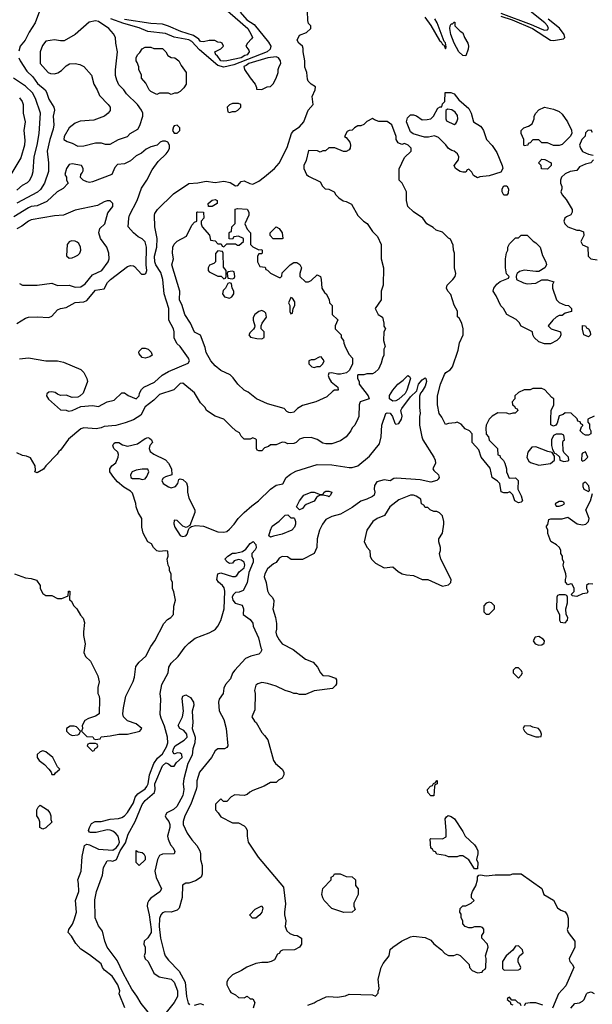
# Model space of a CAD drawing. Header units: inches. Extents: x 1793389 to 1900389, y 320802 to 470796.
# Tile 220 of 256: x 1845591 to 1849517, y 370917 to 377671. Entities that reach past the tile are written whole.
import ezdxf

# ---------------------------------------------------------------- set-up
doc = ezdxf.new("R2010")
doc.units = ezdxf.units.IN
doc.header["$MEASUREMENT"] = 0
doc.layers.add('B8347', color=7, linetype='Continuous')

msp = doc.modelspace()

# ---------------------------------------------------------------- linework, layer by layer
at = {"layer": 'B8347', "color": 2}
for points, elevation in [([(1846980.5, 377760.5), (1847153.7, 377610), (1847178, 377570), (1847186, 377550), (1847181, 377539), (1847152, 377510), (1847142, 377490), (1847162, 377462), (1847164.7, 377450), (1847150.7, 377430), (1847134.3, 377425.7), (1847110, 377409.8), (1847010, 377389.7), (1846990, 377386.6), (1846969.6, 377390), (1846944.5, 377424.5), (1846935.3, 377430), (1846928, 377450), (1846970, 377472), (1846988, 377490), (1846978, 377510), (1846970, 377515.3), (1846950, 377518), (1846928.4, 377528.4), (1846890, 377529), (1846850, 377519), (1846830, 377521.2), (1846818.3, 377538.3), (1846783.1, 377563.1), (1846695.3, 377590), (1846610, 377627.6), (1846570, 377641.2), (1846490, 377644.5), (1846310, 377671.8)], 230), ([(1845726, 377730), (1845697.3, 377650), (1845654.6, 377585.4), (1845628.5, 377531.5), (1845594.8, 377490), (1845584, 377456)], 234), ([(1845590, 375344.9), (1845650, 375350.5), (1845770, 375330.8), (1845850, 375331.3), (1845890, 375322), (1846010, 375272), (1846030.7, 375250.7), (1846051, 375210), (1846056, 375190), (1846024.7, 375110), (1846004.7, 375090), (1845990, 375081.2), (1845950, 375079), (1845910, 375095.3), (1845870, 375094), (1845850, 375102), (1845834.5, 375114.5), (1845810, 375119.3), (1845790, 375117.2), (1845776, 375104), (1845774.8, 375090), (1845787.3, 375067.3), (1845870, 374994), (1845908, 374992), (1845926, 374986), (1845950, 374991), (1846010, 375018.8), (1846090, 375024.9), (1846130, 375017.3), (1846190, 375050.7), (1846239.3, 375060.7), (1846290, 375111.3), (1846310, 375110.8), (1846334.2, 375094.2), (1846390, 375070.8), (1846409.2, 375090), (1846412.7, 375110), (1846425.8, 375134.2), (1846442, 375150), (1846515.9, 375184.1), (1846567.8, 375232.2), (1846610, 375258), (1846744.7, 375315.3), (1846754, 375330), (1846749, 375350), (1846690, 375429), (1846668.7, 375450), (1846648.9, 375488.9), (1846648.7, 375530), (1846644, 375550), (1846614, 375610), (1846613.3, 375690), (1846580.9, 375790), (1846572.8, 375890), (1846557.4, 375937.4), (1846523.1, 375990), (1846516, 376010), (1846513.7, 376050), (1846529.7, 376110), (1846534, 376170), (1846516, 376250), (1846514, 376330), (1846518, 376342), (1846535.3, 376370), (1846644.5, 376475.5), (1846750, 376546.8), (1846811.1, 376551.1), (1846870, 376564), (1846930, 376554.8), (1846990, 376562.8), (1847034.4, 376554.4), (1847070, 376532), (1847087.3, 376532.7), (1847110, 376562), (1847130, 376564.7), (1847167.5, 376547.5), (1847190, 376544), (1847230, 376562.8), (1847270, 376594), (1847337.2, 376650), (1847370, 376687.3), (1847424.7, 376795.3), (1847455.3, 376890), (1847469.3, 376910.7), (1847510, 376936), (1847539, 376970), (1847569.1, 377050.9), (1847602, 377090), (1847596.4, 377143.6), (1847615.3, 377190), (1847618, 377210), (1847589.3, 377229.3), (1847569.4, 377249.4), (1847563.2, 377263.2), (1847559, 377310), (1847545.6, 377345.6), (1847545.2, 377390), (1847533.2, 377450), (1847533.6, 377473.6), (1847528.7, 377490), (1847504, 377510), (1847493.2, 377530), (1847510, 377564.7), (1847556.4, 377583.6), (1847586, 377610), (1847586, 377630), (1847570, 377646), (1847565.2, 377665.2), (1847564, 377730)], 234), ([(1847102.9, 377722.9), (1847148.4, 377670), (1847199, 377639), (1847297.2, 377517.2), (1847311.5, 377490), (1847308.9, 377470), (1847286.7, 377450), (1847058.7, 377361.3), (1846990, 377344.4), (1846950, 377356.5), (1846824, 377464), (1846770, 377522.4), (1846750, 377533.5), (1846650, 377550.9), (1846590, 377576.4), (1846470, 377589.5), (1846410, 377615.8), (1846305, 377645), (1846216.3, 377676.3)], 234), ([(1848890, 377716.2), (1849098.1, 377638.1), (1849170, 377606.2), (1849190, 377600.3), (1849210, 377602), (1849216.2, 377610), (1849209.7, 377630), (1849190.9, 377650), (1849078.3, 377738.3)], 238), ([(1848890, 377694.4), (1848967.6, 377670), (1849106, 377610), (1849230, 377531.6), (1849250, 377527.6), (1849320.2, 377539.8), (1849329.2, 377550), (1849324.5, 377570), (1849292.3, 377612.3), (1849214.4, 377674.4)], 234), ([(1848367.6, 377687.6), (1848410.4, 377630.4), (1848470, 377527.3), (1848479.9, 377519.9), (1848490, 377501), (1848498, 377498), (1848510, 377472), (1848514.5, 377485.5), (1848510, 377513.2), (1848500.7, 377520.7), (1848452.8, 377650), (1848436.6, 377676.6)], 234), ([(1845584, 377410), (1845593.4, 377390), (1845638.8, 377318.8), (1845679.9, 377279.9), (1845713.4, 377233.4), (1845764, 377190), (1845774.6, 377174.6), (1845790, 377126), (1845825.5, 377070), (1845828.2, 377050), (1845820.4, 377010), (1845824.2, 376950), (1845820.3, 376919.7), (1845796.5, 376850), (1845778.5, 376770), (1845788.4, 376690), (1845788.2, 376630), (1845760.7, 376550), (1845733.8, 376506.2), (1845711.9, 376488.1), (1845570, 376413.3)], 234), ([(1845570, 376500.9), (1845610, 376535.1), (1845644.7, 376555.3), (1845659.1, 376570), (1845676.5, 376603.5), (1845683.8, 376630), (1845690.6, 376730), (1845710.4, 376809.6), (1845723, 376890), (1845733, 377030), (1845698.4, 377130), (1845679.3, 377170), (1845630, 377214.4), (1845547.3, 377270)], 230), ([(1845590, 377136), (1845606.8, 377110), (1845613.4, 377090), (1845614, 377030), (1845627.3, 376970), (1845619.1, 376910), (1845625.2, 376845.2), (1845623.8, 376810), (1845597.3, 376722.7), (1845522, 376598)], 226), ([(1849530, 374952), (1849486, 374930), (1849486, 374910), (1849496.4, 374896.4), (1849498, 374870), (1849506, 374850), (1849506, 374830), (1849490, 374822), (1849470, 374822), (1849454, 374830), (1849434, 374850), (1849442, 374878), (1849452.7, 374887.3), (1849452.7, 374892.7), (1849438, 374898), (1849432.7, 374912.7), (1849418, 374918), (1849412.7, 374932.7), (1849371.6, 374971.6), (1849330, 374974), (1849316.4, 374963.6), (1849290, 374954), (1849276.4, 374903.6), (1849266, 374890), (1849250, 374882), (1849232.7, 374892.7), (1849232, 374930), (1849234, 374990), (1849252, 375030), (1849254, 375070), (1849239.6, 375079.6), (1849191.1, 375131.1), (1849170, 375142), (1849110, 375142), (1849090, 375132), (1849048.4, 375131.6), (1849010, 375114), (1848986, 375090), (1848986, 375070), (1848968, 375050), (1848968.4, 375028.4), (1848982, 375022), (1848990, 375006), (1849002, 375002), (1849006, 374990), (1848987.3, 374972.7), (1848972.7, 374972.7), (1848950, 374964.7), (1848930, 374972), (1848870, 374974), (1848830, 374952), (1848808.9, 374931.1), (1848788, 374890), (1848786, 374870), (1848788.4, 374828.4), (1848806, 374810), (1848810, 374786), (1848866, 374730), (1848870, 374686), (1848882, 374682), (1848886, 374670), (1848908.4, 374648.4), (1848918, 374630), (1848928, 374590), (1848928, 374570), (1848947.3, 374527.3), (1848990, 374528), (1849008, 374510), (1849006, 374450), (1849030, 374406), (1849038, 374370), (1849030, 374362), (1849010, 374358), (1848984.7, 374370), (1848972.7, 374412.7), (1848952, 374432), (1848935.3, 374424.7), (1848910, 374424.7), (1848891.6, 374431.6), (1848882, 374490), (1848866.4, 374506.4), (1848831.1, 374531.1), (1848815.3, 374595.3), (1848754.8, 374670), (1848739.8, 374719.8), (1848692, 374770), (1848694, 374830), (1848674, 374850), (1848645.4, 374865.4), (1848616.9, 374896.9), (1848591.1, 374911.1), (1848575.3, 374904.7), (1848530, 374902), (1848510, 374894), (1848485.4, 374945.4), (1848466.8, 374970), (1848454.8, 375030), (1848454.8, 375090), (1848476, 375170), (1848503.5, 375236.5), (1848512, 375250), (1848542, 375270), (1848558, 375290), (1848596.9, 375403.1), (1848606, 375454), (1848631.3, 375510), (1848631.3, 375550), (1848622, 375590), (1848603.6, 375623.6), (1848592.7, 375632.7), (1848591.6, 375671.6), (1848570, 375714), (1848546.4, 375786.4), (1848526, 375810), (1848518, 375830), (1848521, 375850), (1848561, 375890), (1848576, 375910), (1848581, 375930), (1848571.3, 375970), (1848572, 376070), (1848564.7, 376090), (1848563.6, 376123.6), (1848544.7, 376164.7), (1848531.6, 376171.6), (1848490, 376214), (1848446.4, 376226.4), (1848425.4, 376245.4), (1848382, 376270), (1848354, 376310), (1848290, 376352), (1848252, 376390), (1848242, 376430), (1848242, 376490), (1848212, 376550), (1848192, 376570), (1848191.6, 376628.4), (1848192.7, 376647.3), (1848230, 376726), (1848274, 376770), (1848274, 376790), (1848254, 376810), (1848230, 376822), (1848210, 376814), (1848185.4, 376825.4), (1848172, 376850), (1848171.3, 376870), (1848142, 376950), (1848110, 376972), (1848052.7, 376972.7), (1848023.6, 376983.6), (1848010, 376994), (1847970, 376972), (1847950, 376952), (1847930, 376942), (1847910, 376942), (1847886, 376930), (1847870, 376914), (1847850, 376912), (1847836.4, 376903.6), (1847818, 376870), (1847830, 376862), (1847853.2, 376830), (1847859.3, 376810), (1847857.2, 376790), (1847850, 376778), (1847830, 376766), (1847810, 376766), (1847752, 376792), (1847710, 376792), (1847687.3, 376772.7), (1847668.4, 376771.6), (1847650, 376762), (1847631.3, 376771.3), (1847570, 376774), (1847554.6, 376705.4), (1847538, 376670), (1847538, 376650), (1847558, 376610), (1847570, 376598), (1847650, 376558), (1847666, 376530), (1847686, 376510), (1847710, 376508), (1847746, 376490), (1847758, 376470), (1847778, 376450), (1847809.3, 376429.3), (1847830, 376424), (1847864.7, 376404.7), (1847910, 376328.7), (1847948, 376290), (1847973.2, 376273.2), (1848010, 376218), (1848043.1, 376183.1), (1848068.9, 376128.9), (1848069, 376030), (1848084, 375970), (1848082, 375850), (1848068.4, 375808.4), (1848068, 375750), (1848028, 375690), (1848048.9, 375648.9), (1848078, 375630), (1848088, 375590), (1848088.4, 375568.4), (1848098, 375550), (1848088, 375530), (1848086, 375470), (1848095.3, 375430), (1848088, 375410), (1848088, 375370), (1848078, 375350), (1848070, 375314), (1848050, 375274), (1848026, 375250), (1848010, 375242), (1847970, 375242), (1847950, 375234), (1847910, 375234), (1847906, 375230), (1847906, 375210), (1847918, 375190), (1847918, 375170), (1847979, 375090), (1847986, 375070), (1847926, 375050), (1847918, 375030), (1847915.3, 374950), (1847910, 374934), (1847888, 374890), (1847869.1, 374870.9), (1847862, 374850), (1847828.7, 374810), (1847790, 374782.8), (1847730, 374762.8), (1847710, 374760.7), (1847690, 374760.7), (1847670, 374767.3), (1847630, 374790.7), (1847590, 374806), (1847536.4, 374803.6), (1847510, 374794), (1847486, 374770), (1847470, 374764.7), (1847430, 374762), (1847411.6, 374771.6), (1847390, 374772), (1847350, 374754), (1847310, 374754), (1847296.4, 374743.6), (1847270, 374734), (1847250, 374714), (1847230, 374714), (1847218, 374718), (1847214, 374730), (1847214, 374790), (1847210, 374794), (1847190, 374802), (1847170, 374794), (1847130, 374794), (1847110, 374814), (1847096.9, 374836.9), (1847071.6, 374851.6), (1847039.6, 374879.6), (1846990, 374932), (1846931.1, 374951.1), (1846871.3, 374991.3), (1846862, 375010), (1846830, 375042), (1846790, 375111.3), (1846710, 375178), (1846690, 375176), (1846647.2, 375132.8), (1846550, 375099.3), (1846510, 375060.5), (1846450, 375016.3), (1846421.2, 374958.8), (1846370, 374927.3), (1846314.6, 374905.4), (1846250, 374887.3), (1846170, 374880.7), (1846149.4, 374870.6), (1846115.5, 374864.5), (1846030, 374871), (1846010, 374864.7), (1845925.6, 374794.4), (1845870, 374718), (1845858, 374710), (1845848.4, 374691.6), (1845768.7, 374610), (1845752.9, 374587.1), (1845710, 374562), (1845694, 374570), (1845698, 374582), (1845696, 374610), (1845664.7, 374664.7), (1845636.9, 374676.9), (1845610, 374681), (1845570, 374701)], 230), ([(1849518, 376898), (1849510, 376914), (1849486, 376910), (1849470, 376894), (1849467.3, 376872.7), (1849446, 376850), (1849428.7, 376810), (1849435.3, 376790), (1849450, 376768), (1849490, 376748), (1849522, 376742)], 230), ([(1845570, 375588), (1845630, 375624), (1845650, 375630.8), (1845710, 375633.4), (1845790, 375627.3), (1845810, 375638), (1845850, 375681), (1845870, 375691), (1845910, 375698), (1845970, 375730.6), (1846030, 375736), (1846050, 375746), (1846110, 375814.8), (1846170, 375824.7), (1846191.8, 375868.2), (1846213.2, 375890), (1846330, 375979.1), (1846350, 375984), (1846370, 375982.8), (1846378.5, 375978.5), (1846426.4, 375926.4), (1846445.4, 375925.4), (1846455.3, 375930), (1846462, 375950), (1846457.2, 375990), (1846459.5, 376110), (1846450, 376148), (1846430, 376169), (1846402, 376182), (1846370, 376209), (1846334, 376250), (1846338, 376310), (1846342.7, 376330), (1846397, 376430), (1846425.6, 376514.4), (1846461.2, 376570), (1846498, 376642), (1846540.9, 376699.1), (1846595.3, 376750), (1846608, 376770), (1846618, 376790), (1846618, 376810), (1846606, 376830), (1846590, 376838), (1846570, 376838), (1846554, 376830), (1846534, 376810), (1846490, 376798), (1846456.9, 376783.1), (1846425.4, 376754.6), (1846390, 376738), (1846350, 376702), (1846310, 376682), (1846262, 376678), (1846243.6, 376656.4), (1846222, 376610), (1846090, 376559), (1846070, 376555.3), (1846050, 376558), (1846026, 376570), (1846008, 376588), (1846009, 376610), (1846019.3, 376620.7), (1846024.7, 376635.3), (1846025.2, 376650), (1846014, 376670), (1845950, 376682), (1845930, 376678), (1845911, 376650), (1845901, 376610), (1845911.3, 376590), (1845912, 376570), (1845922, 376550), (1845887.7, 376512.3), (1845846.8, 376490), (1845776, 376424), (1845710, 376394.5), (1845670, 376389.6), (1845650, 376380.7), (1845550, 376319.6)], 238), ([(1849526, 376710), (1849506, 376690), (1849470, 376681), (1849430, 376661), (1849410, 376636), (1849366, 376630), (1849330, 376614), (1849306, 376590), (1849298, 376570), (1849298, 376550), (1849307.3, 376527.3), (1849308, 376510), (1849302, 376490), (1849309.2, 376470), (1849338.6, 376438.6), (1849378, 376370), (1849378, 376350), (1849368.4, 376331.6), (1849340.2, 376319.8), (1849328.7, 376310), (1849322, 376290), (1849329, 376270), (1849350, 376249.2), (1849410, 376228), (1849430, 376228), (1849455.3, 376215.3), (1849458, 376190), (1849438, 376150), (1849450, 376126), (1849486, 376110), (1849488.4, 376048.4), (1849506, 376030), (1849550, 376024)], 230), ([(1845590, 375861), (1845610, 375851), (1845710, 375850.8), (1845810, 375862.8), (1845850, 375847.7), (1845930, 375850.7), (1845970, 375836.3), (1846010, 375838), (1846040.1, 375859.9), (1846090, 375920.7), (1846152.7, 375950), (1846197.2, 376010), (1846204, 376030), (1846202, 376070), (1846188.7, 376110), (1846144, 376170), (1846134, 376210), (1846140.2, 376239.8), (1846174, 376270), (1846194.6, 376345.4), (1846228, 376390), (1846228, 376410), (1846210, 376428), (1846190, 376428.7), (1846170, 376422), (1846123.5, 376396.5), (1845970, 376364), (1845890.5, 376329.5), (1845830, 376326.6), (1845670, 376298), (1845650, 376289.2), (1845606, 376254), (1845570, 376236)], 242), ([(1845554, 373870), (1845630, 373842), (1845670, 373838), (1845705.4, 373825.4), (1845730.7, 373790.7), (1845731.3, 373770), (1845750, 373734), (1845770, 373722), (1845810, 373721), (1845850, 373701), (1845880.4, 373699.6), (1845922, 373718), (1845926, 373750), (1845934, 373750), (1845932.7, 373692.7), (1845943.6, 373683.6), (1845962, 373650), (1845982, 373630), (1846006.4, 373586.4), (1846025.4, 373565.4), (1846035.3, 373535.3), (1846027.3, 373472.7), (1846027.5, 373447.5), (1846038.8, 373390), (1846031.3, 373330), (1846042.8, 373302.8), (1846076, 373270), (1846126, 373170), (1846136, 373130), (1846126, 373090), (1846126, 373050), (1846136, 373030), (1846138, 373010), (1846136, 372910), (1846110, 372893.2), (1846061.6, 372878.4), (1846036.8, 372863.2), (1846018, 372830), (1846022, 372810), (1846014, 372790), (1846050, 372754), (1846091.6, 372751.6), (1846098, 372738), (1846110, 372734), (1846142, 372738), (1846150, 372752), (1846210, 372758), (1846270, 372770.7), (1846330, 372770.6), (1846415.3, 372790), (1846428.7, 372810), (1846390, 372841.2), (1846330, 372861.2), (1846302, 372890), (1846298, 372910), (1846302, 372950), (1846318, 373030), (1846369.1, 373130.9), (1846378, 373162), (1846386.8, 373233.2), (1846410, 373264.7), (1846455.5, 373304.5), (1846490, 373372), (1846518, 373410), (1846578, 373530), (1846603.1, 373556.9), (1846626, 373570), (1846646, 373590), (1846647.3, 373647.3), (1846658, 373690), (1846647.3, 373747.3), (1846638, 373770), (1846638, 373810), (1846628, 373830), (1846628, 373870), (1846618, 373890), (1846618, 373910), (1846608.9, 373928.9), (1846602, 373970), (1846608, 373990), (1846606, 374026), (1846590, 374028), (1846550, 374022), (1846530, 374028), (1846508, 374050), (1846494.6, 374074.6), (1846468, 374090), (1846438, 374150), (1846428, 374190), (1846428, 374250), (1846402, 374290), (1846388.7, 374330), (1846387.3, 374352.7), (1846363.1, 374423.1), (1846350, 374438), (1846304.7, 374464.7), (1846262, 374502), (1846235.3, 374530), (1846208.7, 374570), (1846208, 374590), (1846222, 374610), (1846249.3, 374630.7), (1846266, 374670), (1846269, 374689), (1846264, 374704), (1846235.3, 374730), (1846229, 374750), (1846235.3, 374764.7), (1846246, 374770), (1846270, 374770.7), (1846295.3, 374755.3), (1846330, 374746), (1846398.6, 374761.4), (1846450, 374798), (1846470, 374804.7), (1846479.8, 374799.8), (1846494, 374790), (1846502, 374770), (1846482, 374750), (1846478, 374730), (1846484.7, 374710), (1846510, 374691.3), (1846590, 374651.3), (1846611.3, 374630), (1846632, 374590), (1846634, 374550), (1846590, 374535.3), (1846574.8, 374525.2), (1846566, 374510), (1846574.8, 374490), (1846610, 374466), (1846630, 374460.5), (1846659, 374470), (1846674, 374490), (1846682, 374518), (1846690, 374522), (1846710, 374518), (1846733.7, 374493.7), (1846741, 374470), (1846741, 374430), (1846751, 374390), (1846790.7, 374310), (1846790.7, 374290), (1846758, 374202), (1846732.7, 374187.3), (1846710, 374196), (1846670, 374235.1), (1846650, 374238), (1846648, 374212), (1846654, 374190), (1846690, 374132), (1846706, 374126), (1846728.9, 374131.1), (1846739, 374141), (1846747.3, 374172.7), (1846755.3, 374184.7), (1846766, 374190), (1846766, 374194), (1846798, 374202), (1846850, 374196), (1846950, 374157.3), (1846990, 374156), (1847010, 374161), (1847030, 374176), (1847061.2, 374210), (1847089, 374250), (1847129, 374290), (1847182.5, 374337.5), (1847228.7, 374370), (1847310, 374451), (1847350, 374478), (1847393.6, 374486.4), (1847418, 374530), (1847446.3, 374553.7), (1847484.8, 374575.2), (1847630, 374618.8), (1847730, 374618), (1847850, 374599.3), (1847870, 374599.1), (1847909.3, 374610.7), (1847990, 374676), (1848057.5, 374762.5), (1848069.1, 374809.1), (1848073.2, 374890), (1848102, 374970), (1848110, 374974.8), (1848130, 374971), (1848146, 374950), (1848163.4, 374903.4), (1848170, 374896), (1848190, 374901), (1848209.3, 374930), (1848212.1, 374952.1), (1848202.7, 374990), (1848210, 375004.7), (1848270, 375084.7), (1848314.6, 375125.4), (1848324, 375170), (1848350, 375201), (1848370, 375214.8), (1848376, 375210), (1848378.8, 375190), (1848370, 375158), (1848350, 375122), (1848338, 375110), (1848330.9, 375089.1), (1848330.9, 375010.9), (1848336, 374970), (1848330.9, 374949.1), (1848330.8, 374890), (1848346.8, 374810), (1848354.8, 374790), (1848430, 374671.3), (1848438.8, 374650), (1848441, 374630), (1848422.8, 374590), (1848430, 374578), (1848462, 374550), (1848466, 374530), (1848459.8, 374520.2), (1848450, 374509.2), (1848410, 374499.3), (1848335.5, 374515.5), (1848173.4, 374526.6), (1848156, 374524), (1848130, 374508), (1848090, 374515.3), (1848039.9, 374500.1), (1848024.4, 374475.6), (1848022, 374450), (1848025.5, 374430), (1848020.7, 374410), (1848010, 374400.9), (1847970, 374381.2), (1847930, 374368.7), (1847870, 374325.2), (1847790, 374279), (1847730, 374264), (1847690, 374242), (1847666, 374210), (1847646.8, 374170), (1847630.8, 374110), (1847626.8, 374050), (1847610, 374008.7), (1847530, 373968), (1847452.7, 373967.3), (1847427.3, 373987.3), (1847390, 373988), (1847370, 373978), (1847350, 373948), (1847330, 373938), (1847290, 373904), (1847270.8, 373870), (1847267.3, 373850), (1847281, 373810), (1847290, 373754), (1847302, 373730), (1847322, 373710), (1847332, 373690), (1847331.6, 373651.6), (1847326, 373630), (1847344.7, 373570), (1847351, 373530), (1847351, 373490), (1847346, 373470), (1847351.3, 373450), (1847370, 373418), (1847391.3, 373390), (1847464.7, 373350), (1847550, 373284.7), (1847603.6, 373263.6), (1847632, 373230), (1847652, 373190), (1847670, 373172), (1847710, 373171.3), (1847755.3, 373155.3), (1847763.6, 373143.6), (1847763.6, 373116.4), (1847756.9, 373103.1), (1847736, 373084), (1847610, 373068), (1847550, 373042), (1847510, 373042), (1847490, 373048.7), (1847470, 373049), (1847450, 373059), (1847410, 373069), (1847350, 373099.3), (1847290, 373117.2), (1847250, 373124), (1847223.5, 373116.5), (1847210, 373106), (1847201, 373070), (1847204.7, 373050), (1847203.6, 372936.4), (1847182, 372890), (1847199.6, 372859.6), (1847212, 372850), (1847250, 372782), (1847270, 372762), (1847290.9, 372730.9), (1847331.3, 372590), (1847344.7, 372570), (1847391.3, 372530), (1847402, 372510), (1847402, 372490), (1847390, 372468.7), (1847365.4, 372454.6), (1847350, 372438), (1847310, 372438), (1847266, 372414), (1847190, 372384), (1847167.7, 372372.3), (1847150, 372355.3), (1847130, 372348.7), (1847065.4, 372354.6), (1847039.6, 372340.4), (1847010, 372308), (1846988.4, 372308.4), (1846970, 372326), (1846934, 372290), (1846932, 372250), (1846951.1, 372231.1), (1846970, 372202), (1847050, 372162), (1847090, 372162), (1847130, 372142), (1847142, 372130), (1847151.3, 372110), (1847151.3, 372070), (1847158, 372030), (1847225.8, 371925.8), (1847399.9, 371719.9), (1847413.2, 371606.8), (1847406, 371550), (1847406, 371530), (1847416, 371490), (1847411.3, 371450), (1847422, 371422), (1847442, 371402), (1847470, 371391.3), (1847494, 371390), (1847522, 371370), (1847522, 371330), (1847510, 371308), (1847474, 371290), (1847392.7, 371287.3), (1847378, 371282), (1847370, 371266), (1847358, 371262), (1847336.9, 371223.1), (1847314, 371210), (1847290, 371204), (1847250, 371204), (1847210, 371197.2), (1847147.1, 371172.9), (1847110.9, 371149.1), (1847050, 371119), (1847018.8, 371090), (1847010.7, 371070), (1847010.7, 371050), (1847031, 371010), (1847038.8, 370998.8), (1847070, 370982), (1847090, 370964.7), (1847130, 370962), (1847150, 370974), (1847170, 370954), (1847190, 370954), (1847202, 370930), (1847190.7, 370890)], 226), ([(1849519.6, 373799.6), (1849490, 373802), (1849478, 373790), (1849478, 373770), (1849486, 373750), (1849482, 373738), (1849450, 373732), (1849410, 373714), (1849378, 373718), (1849374, 373730), (1849392, 373748), (1849392, 373770), (1849378, 373798), (1849370, 373802), (1849350, 373794), (1849332.7, 373812.7), (1849332, 373830), (1849338, 373850), (1849336, 373870), (1849321, 373910), (1849318, 373930), (1849322, 373950), (1849312, 373970), (1849312, 373990), (1849302, 374010), (1849302, 374030), (1849292, 374050), (1849272, 374070), (1849231.3, 374091.3), (1849212.7, 374147.3), (1849212, 374170), (1849202, 374190), (1849203.6, 374196.4), (1849211.6, 374208.4), (1849218, 374242), (1849232.7, 374247.3), (1849310, 374248), (1849350, 374258), (1849414, 374214), (1849450, 374205.2), (1849472, 374210), (1849490, 374228), (1849496, 374250), (1849472, 374310), (1849504.7, 374370), (1849518, 374422)], 230), ([(1846312.5, 370892.5), (1846273.2, 370990), (1846276, 371010), (1846262.7, 371050), (1846225.2, 371110), (1846172.1, 371152.1), (1846159, 371170), (1846150, 371195.3), (1846070, 371257.2), (1846010, 371295.3), (1845974.8, 371334.8), (1845945.2, 371385.2), (1845922, 371410), (1845928, 371430), (1845952.3, 371467.7), (1845964.1, 371495.9), (1845979.3, 371550), (1845973.2, 371630), (1845995.3, 371690), (1845994.6, 371745.4), (1845988, 371770), (1846012.7, 371830), (1846019, 371930), (1846034, 372006), (1846050, 372014.8), (1846070, 372010.4), (1846130, 371981.7), (1846230, 371975.3), (1846252, 371990), (1846267.1, 372010), (1846275.1, 372030), (1846265.1, 372070), (1846250, 372089.4), (1846230, 372104.5), (1846210, 372112.7), (1846190, 372113.2), (1846114.6, 372094.6), (1846076.4, 372096.4), (1846070, 372098), (1846062, 372110), (1846068, 372130), (1846083.1, 372156.9), (1846108.9, 372171.1), (1846150, 372171.3), (1846210, 372186), (1846268.4, 372191.6), (1846290, 372198), (1846308, 372210), (1846330, 372232), (1846370, 372298), (1846381.5, 372338.5), (1846400.1, 372359.9), (1846450, 372394.6), (1846462.7, 372410), (1846472.5, 372430), (1846479.7, 372490), (1846511.3, 372570), (1846535.3, 372604.7), (1846570, 372634.8), (1846597.6, 372682.4), (1846607.1, 372710), (1846603.5, 372750), (1846584.4, 372824.4), (1846560.2, 372880.2), (1846554.6, 372905.4), (1846557.2, 373010), (1846553.2, 373050), (1846565.2, 373110), (1846609, 373190), (1846613.2, 373230), (1846630, 373256), (1846677.2, 373302.8), (1846726, 373370), (1846750, 373394.8), (1846792.5, 373427.5), (1846890, 373464.9), (1846919.1, 373480.9), (1846933.2, 373490), (1846950, 373511), (1846969.6, 373550.4), (1846992.7, 373630), (1846997.2, 373750), (1846992.9, 373772.9), (1846982, 373790), (1846953.6, 373813.6), (1846942, 373830), (1846948, 373870), (1846970, 373876), (1847049, 373851), (1847068.7, 373851.3), (1847080.4, 373859.6), (1847096.4, 373883.6), (1847128.7, 373910), (1847135.3, 373930), (1847128.7, 373950), (1847110, 373964), (1847090, 373969.2), (1847061.4, 373958.6), (1847050, 373944), (1847030, 373941.2), (1847015.3, 373950), (1846998, 373970), (1847018, 373990), (1847049.3, 374010.7), (1847071.1, 374011.1), (1847117.2, 374022.8), (1847140.2, 374039.8), (1847170, 374078.8), (1847190.7, 374090.7), (1847210, 374072), (1847210.9, 374049.1), (1847205.4, 374034.6), (1847182, 374010), (1847182, 373990), (1847190.8, 373970.8), (1847190.6, 373950), (1847160.7, 373879.3), (1847150, 373808), (1847123.6, 373756.4), (1847096, 373744), (1847070, 373742), (1847054, 373726), (1847046.8, 373710), (1847050.8, 373690), (1847068, 373668), (1847114.8, 373654.8), (1847124.7, 373630), (1847122, 373590), (1847170, 373556), (1847190, 373531.3), (1847190.8, 373510), (1847226.8, 373430), (1847242.8, 373362.8), (1847251, 373349), (1847242, 373330), (1847230, 373318), (1847174.4, 373305.6), (1847138, 373290), (1847066, 373210), (1847050, 373188), (1847036, 373150), (1847001, 373110), (1846990, 373086), (1846986, 373050), (1846958.8, 373010), (1846954, 372990), (1846957.3, 372930), (1846990.7, 372870), (1847006, 372810), (1847018, 372690), (1847010, 372678), (1846994, 372670), (1846950, 372668.7), (1846930, 372655.3), (1846904.9, 372610), (1846824, 372510), (1846804, 372450), (1846804.9, 372410), (1846800.5, 372390), (1846763.8, 372290), (1846723.8, 372210), (1846710.6, 372170), (1846710.7, 372150), (1846738.8, 372090), (1846770, 372044.7), (1846805.4, 372005.4), (1846824.7, 371970), (1846831.1, 371948.9), (1846831.3, 371910), (1846842, 371870), (1846842, 371810), (1846834, 371790), (1846795.3, 371764.7), (1846750, 371748), (1846730, 371748), (1846706, 371734), (1846704.7, 371650), (1846682.8, 371577.2), (1846670, 371562), (1846630, 371549.2), (1846588.1, 371551.9), (1846570, 371544), (1846558.8, 371530), (1846550, 371506), (1846546, 371450), (1846555.5, 371370), (1846580.5, 371270), (1846588.8, 371248.8), (1846610, 371218.8), (1846684.6, 371144.6), (1846724.4, 371070), (1846733.8, 370970), (1846745.8, 370925.8), (1846754, 370914)], 222), ([(1846510, 370814.7), (1846422.7, 370922.7), (1846393.8, 370973.8), (1846360, 371020), (1846298.9, 371130), (1846257.8, 371217.8), (1846189.6, 371310), (1846173.3, 371350), (1846158, 371418), (1846130, 371455.3), (1846107.3, 371510), (1846106.8, 371633.2), (1846116, 371690), (1846157.5, 371802.5), (1846164.8, 371855.2), (1846190, 371901), (1846210, 371904), (1846230, 371898.4), (1846254.7, 371910), (1846278.8, 371970), (1846315.4, 372024.6), (1846335.1, 372085), (1846382.6, 372170), (1846430, 372287.7), (1846450, 372315.5), (1846514, 372370), (1846518.4, 372390), (1846516.3, 372430), (1846570, 372554), (1846592.5, 372572.5), (1846610, 372567.7), (1846630, 372550.7), (1846650, 372550.8), (1846664.9, 372575.1), (1846704.5, 372610), (1846702, 372630), (1846690, 372640.7), (1846670, 372642), (1846650, 372634), (1846640.9, 372650), (1846645.1, 372670), (1846656.2, 372690), (1846719.3, 372730), (1846739.3, 372750), (1846736, 372770), (1846716.3, 372796.3), (1846688, 372810), (1846677.2, 372830), (1846706, 372890), (1846712.9, 372927.1), (1846704.2, 373015.8), (1846710, 373030.8), (1846730, 373038.8), (1846761.4, 373021.4), (1846782.8, 372990), (1846784, 372970), (1846772.8, 372927.2), (1846778, 372850), (1846772.7, 372810), (1846792.7, 372750), (1846790.5, 372710), (1846777.3, 372670), (1846773.2, 372626.8), (1846744, 372570), (1846716, 372464), (1846711.7, 372430), (1846716.5, 372390), (1846708.9, 372350), (1846667.1, 372272.9), (1846645.9, 372254.1), (1846600.4, 372230), (1846587.6, 372210), (1846593.7, 372193.7), (1846613.4, 372170), (1846620.5, 372150), (1846620.5, 372130), (1846604.9, 372070), (1846607.7, 372050), (1846624, 372010), (1846642.8, 371990), (1846654.4, 371965.6), (1846650, 371949.3), (1846570, 371947.3), (1846550, 371937), (1846535.3, 371910), (1846517.1, 371830), (1846526.2, 371786.2), (1846562, 371710), (1846551.1, 371688.9), (1846490, 371646), (1846476.3, 371630), (1846467.7, 371610), (1846464.9, 371590), (1846479.3, 371530), (1846492.6, 371430), (1846491.6, 371410), (1846470, 371372.7), (1846444.7, 371350), (1846441, 371330), (1846451, 371310), (1846451, 371270), (1846444.7, 371250), (1846451.3, 371230), (1846471, 371210), (1846510.5, 371130.5), (1846546.4, 371106.4), (1846630, 371090.6), (1846650.4, 371070), (1846672.7, 371010), (1846673, 370970), (1846650.6, 370930), (1846550, 370802.9)], 218), ([(1847566, 370910), (1847610, 370926), (1847623.7, 370936.3), (1847692.5, 370967.5), (1847710, 370970.8), (1847770, 370964.9), (1847824, 370976), (1847850, 370986), (1848010, 370982), (1848030, 370974), (1848047.3, 370992.7), (1848047.3, 371007.3), (1848054.6, 371025.4), (1848049, 371090), (1848069.2, 371170), (1848083.2, 371196.8), (1848124, 371250), (1848130, 371292), (1848148, 371310), (1848209.5, 371350.5), (1848270, 371380.7), (1848290, 371384), (1848370, 371374.8), (1848410, 371356), (1848430.9, 371330.9), (1848482, 371290), (1848505.4, 371265.4), (1848530, 371252), (1848567.3, 371252.7), (1848590, 371262), (1848610, 371252), (1848672, 371190), (1848674, 371170), (1848694, 371150), (1848730, 371134), (1848762, 371138), (1848766, 371150), (1848782, 371158), (1848786, 371170), (1848788, 371232), (1848784, 371250), (1848802.7, 371310), (1848797.2, 371330), (1848759, 371370), (1848759, 371390), (1848772.7, 371410), (1848772.7, 371432.7), (1848764, 371444), (1848750, 371449), (1848710, 371448.7), (1848690, 371442), (1848670, 371442), (1848646, 371450), (1848628.9, 371468.9), (1848628, 371490), (1848618, 371510), (1848616.4, 371536.4), (1848608.9, 371548.9), (1848610, 371574), (1848628.4, 371591.6), (1848650, 371592), (1848686, 371610), (1848706, 371630), (1848688.4, 371648.4), (1848688.7, 371670), (1848695.3, 371690), (1848719, 371730), (1848728.7, 371770), (1848728.9, 371791.1), (1848738, 371802), (1848750, 371804.7), (1848790, 371798.8), (1848850, 371804.7), (1848954, 371806), (1848971.6, 371811.6), (1849028.9, 371811.1), (1849171.1, 371711.1), (1849184.7, 371670), (1849251.1, 371631.1), (1849278, 371578), (1849302, 371562), (1849330.6, 371550.6), (1849344.7, 371530), (1849351.3, 371508.7), (1849351.6, 371451.6), (1849344.7, 371430), (1849351.3, 371410), (1849396, 371350), (1849396, 371310), (1849358, 371230), (1849362, 371210), (1849382, 371190), (1849391.1, 371168.9), (1849335.9, 371044.1), (1849284.7, 370990), (1849244.7, 370890)], 226), ([(1849030, 370906), (1849022, 370922), (1849007.3, 370927.3), (1848990, 370946), (1848966, 370946), (1848950, 370966), (1848938, 370962), (1848934, 370950), (1848954, 370934), (1848958, 370918), (1848972.7, 370912.7)], 226), ([(1849368.9, 370891.1), (1849398, 370922), (1849430, 370926.8), (1849450, 370938), (1849462, 370950), (1849478, 370990), (1849484.7, 370995.3), (1849510, 371002), (1849530, 370992)], 226), ([(1846790, 370910.3), (1846830, 370922.4), (1846850, 370913.4)], 222), ([(1849178, 370910), (1849130, 370928), (1849090, 370928), (1849058, 370922), (1849050, 370906)], 226)]:
    msp.add_lwpolyline(points, dxfattribs=dict(at, elevation=elevation))
for points, elevation in [([(1846110, 377664), (1846066, 377654), (1845970.6, 377569.4), (1845894.4, 377525.6), (1845870, 377525.2), (1845830, 377534), (1845770, 377524), (1845745.8, 377494.2), (1845730.7, 377450), (1845731.3, 377370), (1845786, 377310), (1845802.5, 377302.5), (1845830, 377300.5), (1845853.1, 377306.9), (1845877.7, 377322.3), (1845910, 377354.8), (1845932.5, 377367.5), (1845970, 377371), (1846003.5, 377363.5), (1846030.6, 377350.6), (1846082.8, 377290), (1846098.8, 377230), (1846122.8, 377190), (1846138.8, 377150), (1846198, 377090), (1846210, 377072), (1846210, 377048), (1846198, 377030), (1846172, 377010), (1846098, 376982), (1846004.9, 376975.1), (1845970, 376962), (1845930.7, 376929.3), (1845896, 376870), (1845892, 376850), (1845915.3, 376835.3), (1845950, 376824.7), (1845990, 376804.7), (1846030, 376806.8), (1846110, 376826.8), (1846150, 376826), (1846176.9, 376816.9), (1846210, 376818), (1846268, 376850), (1846329, 376871), (1846348, 376890), (1846400.4, 376919.6), (1846414.6, 376945.4), (1846435.3, 377010), (1846434, 377030), (1846426, 377050), (1846399.3, 377090), (1846323.3, 377163.3), (1846304, 377190), (1846270, 377224), (1846255.9, 377255.9), (1846247.6, 377287.6), (1846247.5, 377327.5), (1846260.7, 377450), (1846249, 377511), (1846248, 377550), (1846234.6, 377574.6), (1846202, 377610), (1846130, 377659)], 238), ([(1848650, 377424), (1848630, 377426), (1848601.6, 377450), (1848570, 377509.2), (1848547, 377570), (1848539, 377610), (1848542, 377630), (1848550, 377642), (1848558, 377642), (1848570, 377654), (1848574, 377654), (1848574, 377630), (1848611.6, 377591.6), (1848630, 377582), (1848640.7, 377550), (1848663.1, 377510), (1848668.4, 377490), (1848666.4, 377470)], 230), ([(1846510, 377474), (1846570, 377474), (1846592, 377450), (1846605.4, 377425.4), (1846630, 377412), (1846654, 377410), (1846682, 377390), (1846696.9, 377356.9), (1846731, 377310), (1846732, 377230), (1846716.9, 377203.1), (1846690, 377178), (1846670, 377168), (1846652.7, 377167.3), (1846630, 377158), (1846610, 377166), (1846550, 377166), (1846530, 377158), (1846490, 377178), (1846478, 377190), (1846456.4, 377236.4), (1846426, 377270), (1846426, 377290), (1846408.4, 377328.4), (1846407.3, 377347.3), (1846396.4, 377376.4), (1846388, 377390), (1846388, 377410), (1846398, 377430), (1846414.6, 377445.4), (1846430, 377472), (1846450, 377482), (1846490, 377482)], 234), ([(1847350, 377415.3), (1847292, 377410), (1847160.5, 377370), (1847144.2, 377355.8), (1847127.3, 377350), (1847131.3, 377330), (1847170, 377272), (1847204.7, 377230), (1847214, 377206), (1847214, 377194), (1847250, 377192), (1847270, 377202), (1847288.4, 377211.6), (1847310, 377214), (1847328.4, 377231.6), (1847348.9, 377271.1), (1847362, 377310), (1847362, 377330), (1847369, 377351), (1847382, 377370), (1847378, 377390), (1847366, 377410)], 238), ([(1848730, 376586), (1848702, 376602), (1848690, 376626), (1848670, 376646), (1848658, 376642), (1848650, 376626), (1848630, 376626), (1848610, 376628.7), (1848578, 376650), (1848568.7, 376670), (1848599, 376710), (1848600.9, 376730), (1848592.7, 376750), (1848570, 376769.2), (1848553.6, 376773.6), (1848530, 376788), (1848512.9, 376812.9), (1848463.1, 376863.1), (1848434, 376874), (1848394.4, 376865.6), (1848365.6, 376865.6), (1848289, 376889), (1848270, 376902), (1848242.7, 376970), (1848250, 376998), (1848270, 377018), (1848290, 377018), (1848310.7, 377010.7), (1848350, 376984.7), (1848385.4, 376985.4), (1848410, 376992), (1848428, 377010), (1848456.4, 377063.6), (1848474, 377074), (1848486, 377074), (1848490, 377094), (1848506, 377110), (1848507.3, 377172.7), (1848547.3, 377172.7), (1848570, 377162), (1848602.5, 377122.5), (1848670, 377061), (1848686.8, 377030), (1848702, 376970), (1848750, 376940.7), (1848759.1, 376930), (1848770.4, 376910), (1848790.7, 376850), (1848830, 376807.7), (1848861.2, 376761.2), (1848898.4, 376670), (1848903, 376650), (1848890, 376626), (1848810, 376599.3), (1848746, 376594)], 230), ([(1847090, 377095.3), (1847050, 377095.3), (1847030, 377088), (1847012, 377070), (1847018, 377038), (1847030, 377034), (1847050, 377042), (1847070, 377042), (1847086, 377050), (1847106, 377070), (1847106, 377090)], 238), ([(1848523.6, 377056.4), (1848512, 377048), (1848511.3, 376990), (1848518, 376978), (1848570, 376951.3), (1848582, 376958), (1848588.7, 376970), (1848594, 376990), (1848593.2, 377013.2), (1848576.5, 377036.5), (1848553.6, 377053.6)], 230), ([(1849250, 376808), (1849210, 376826), (1849170, 376826), (1849150, 376846), (1849110, 376846), (1849090, 376826), (1849078, 376822), (1849074, 376810), (1849050, 376806), (1849048, 376810), (1849048, 376850), (1849028, 376890), (1849028, 376910), (1849048, 376930), (1849080.2, 376939.8), (1849104, 376956), (1849119, 376990), (1849119, 377010), (1849129.1, 377030.9), (1849150, 377052), (1849188.9, 377071.1), (1849250, 377058), (1849290, 377042), (1849310, 377022), (1849346, 376970), (1849373.7, 376913.7), (1849376, 376890), (1849364.7, 376870), (1849310, 376815.3), (1849290, 376808)], 230), ([(1846670, 376948), (1846650, 376942), (1846644.5, 376935.5), (1846638, 376910), (1846650, 376892), (1846670, 376892), (1846688, 376910), (1846688, 376930)], 238), ([(1849210, 376646), (1849167.3, 376647.3), (1849166, 376670), (1849148, 376690), (1849170, 376714), (1849191.6, 376711.6), (1849234, 376690), (1849234, 376670)], 230), ([(1848910, 376468), (1848898, 376490), (1848898, 376510), (1848910, 376532), (1848930, 376531.3), (1848942, 376510), (1848939.6, 376480.4), (1848930, 376468)], 230), ([(1846910, 376389), (1846886, 376390), (1846882, 376410), (1846910, 376434), (1846930, 376437.3), (1846944.7, 376430), (1846944.7, 376410)], 230), ([(1847230, 376092), (1847250, 376094), (1847254, 376090), (1847254, 376070), (1847250, 376066), (1847230, 376066), (1847222, 376050), (1847222, 376010), (1847238, 375978), (1847272.7, 375972.7), (1847278, 375958), (1847290, 375954), (1847310, 375932), (1847370, 375902), (1847378, 375902), (1847387.3, 375912.7), (1847390, 375934), (1847446, 375990), (1847470, 376004.7), (1847490, 376004.7), (1847511.1, 375991.1), (1847522, 375970), (1847511.3, 375930), (1847512, 375910), (1847550, 375872), (1847570, 375872), (1847590, 375882), (1847630, 375922), (1847652, 375910), (1847658, 375890), (1847662, 375830), (1847679.6, 375799.6), (1847692, 375790), (1847711.6, 375751.6), (1847714, 375730), (1847734, 375710), (1847734, 375650), (1847771.6, 375611.6), (1847754, 375570), (1847754, 375550), (1847794, 375510), (1847794, 375490), (1847811.6, 375471.6), (1847812.7, 375452.7), (1847823.6, 375423.6), (1847850, 375374), (1847872, 375350), (1847872, 375310), (1847852.7, 375267.3), (1847831.6, 375248.4), (1847790, 375239), (1847770, 375239), (1847730, 375248.7), (1847710, 375246), (1847706, 375230), (1847711.3, 375210), (1847727.1, 375187.1), (1847772, 375150), (1847774, 375130), (1847750, 375128.7), (1847736.9, 375123.1), (1847695.3, 375084.7), (1847622, 375050), (1847530, 375023.7), (1847496.4, 375003.6), (1847470, 374979.3), (1847450, 374973.2), (1847436.5, 374976.5), (1847423.2, 374983.2), (1847404, 375004), (1847290, 375036), (1847214, 375070), (1847155.9, 375115.9), (1847130, 375129.4), (1847085.2, 375170), (1847054.6, 375214.6), (1847034.6, 375234.6), (1846970, 375265.2), (1846930, 375297.2), (1846901.2, 375330), (1846870, 375388), (1846862, 375422), (1846830, 375506), (1846790, 375528), (1846762, 375590), (1846722, 375650), (1846704, 375710), (1846686.6, 375750), (1846688.7, 375810), (1846634, 375990), (1846644, 376030), (1846639, 376070), (1846641.2, 376110), (1846650, 376131.3), (1846670, 376151.3), (1846733.2, 376186.8), (1846770, 376262), (1846790, 376282), (1846806, 376290), (1846806, 376350), (1846810, 376354), (1846851.6, 376351.6), (1846852, 376310), (1846834, 376290), (1846834, 376270), (1846842, 376250), (1846892.7, 376192.7), (1846898, 376158), (1846930, 376154), (1846950, 376134), (1846972.7, 376132.7), (1846978, 376118), (1846990, 376114), (1847010, 376134), (1847070, 376134), (1847083.6, 376123.6), (1847096.4, 376123.6), (1847126, 376150), (1847126, 376170), (1847090, 376186), (1847058, 376182), (1847050, 376166), (1847027.3, 376167.3), (1847027.3, 376207.3), (1847030, 376214), (1847042, 376218), (1847046, 376250), (1847067.3, 376272.7), (1847068, 376372), (1847083.1, 376376.9), (1847150.7, 376370.7), (1847162, 376350), (1847162, 376330), (1847134, 376270), (1847150, 376234), (1847174, 376210), (1847172, 376130), (1847190, 376112)], 230), ([(1847390, 376168), (1847328.9, 376168.9), (1847308, 376190), (1847308, 376210), (1847349.3, 376250.7), (1847370, 376238), (1847391.3, 376210), (1847394, 376170)], 230), ([(1845945.1, 376154.9), (1845930, 376147.6), (1845915.3, 376130), (1845910.6, 376050.6), (1845930, 376036.3), (1845950, 376037.3), (1845970, 376046.8), (1845990, 376056.3), (1846003.7, 376070), (1846009.6, 376090), (1846008.2, 376110), (1845994.9, 376134.9), (1845984.2, 376144.2), (1845970, 376151.3)], 246), ([(1849130, 375942.7), (1849050, 375952.7), (1849016.7, 375943.3), (1849001, 375930), (1848998, 375922), (1848994.8, 375910), (1848998, 375890), (1849045.1, 375865.1), (1849070, 375858.7), (1849130, 375864.9), (1849170, 375886.8), (1849210, 375886), (1849252.7, 375872.7), (1849244.7, 375855.3), (1849244.7, 375830), (1849272, 375750), (1849290, 375732), (1849330, 375712), (1849354, 375710), (1849374, 375690), (1849374, 375670), (1849330, 375658), (1849310, 375642), (1849290, 375641.2), (1849270, 375629.5), (1849246.8, 375610), (1849214, 375570), (1849234, 375550), (1849298, 375530), (1849302, 375510), (1849294, 375490), (1849274, 375470), (1849230, 375448.7), (1849190, 375448.7), (1849150, 375462), (1849118, 375490), (1849108, 375510), (1849106, 375530), (1849030, 375568), (1849014.6, 375594.6), (1848994.6, 375614.6), (1848930, 375648), (1848908, 375690), (1848889.1, 375709.1), (1848858, 375778), (1848838, 375810), (1848842, 375830), (1848862, 375858), (1848884.7, 375875.3), (1848942, 375898), (1848946, 375910), (1848928.4, 375928.4), (1848921.2, 375970), (1848922, 376030), (1848928.4, 376071.6), (1848938, 376090), (1848938, 376110), (1848950, 376134), (1848990, 376174), (1849010, 376174), (1849030, 376194), (1849070, 376192), (1849110.8, 376150.8), (1849130, 376141), (1849150, 376121), (1849158.8, 376110), (1849174.4, 376054.4), (1849198, 376010), (1849202, 375990), (1849190.7, 375969.3), (1849150, 375944)], 230), ([(1846950, 376086), (1846932.7, 376067.3), (1846934, 376010), (1846922, 375998), (1846891.6, 375988.4), (1846882, 375970), (1846882, 375950), (1846890, 375942), (1846950, 375912), (1846972, 375912), (1846990, 375894), (1847002, 375898), (1847006, 375910), (1847006, 375950), (1846987.3, 375972.7), (1846986, 376070), (1846982, 376082)], 230), ([(1847050, 375946), (1847018, 375942), (1847014, 375930), (1847018, 375898), (1847050, 375894), (1847062, 375898), (1847066, 375910), (1847062, 375942)], 230), ([(1847030, 375866), (1847018, 375862), (1847002, 375830), (1846986.4, 375813.6), (1846982, 375790), (1846994, 375770), (1847030, 375762), (1847046, 375770), (1847058, 375790), (1847058, 375810), (1847048, 375830), (1847042, 375862)], 230), ([(1847450, 375766), (1847434, 375730), (1847442, 375710), (1847442, 375670), (1847450, 375654), (1847462, 375658), (1847466, 375690), (1847478, 375710), (1847476.4, 375736.4), (1847462, 375762)], 230), ([(1847250, 375675.3), (1847230, 375668.7), (1847202, 375650), (1847191.6, 375628.4), (1847191.3, 375610), (1847202, 375570), (1847199.6, 375560.4), (1847192.7, 375547.3), (1847170, 375526), (1847162, 375510), (1847172.7, 375492.7), (1847216.4, 375483.6), (1847250, 375482), (1847266, 375490), (1847266, 375530), (1847246, 375550), (1847246, 375570), (1847254, 375590), (1847282, 375630), (1847278, 375658), (1847270, 375668)], 230), ([(1849490, 375495.3), (1849458, 375510), (1849449.3, 375549.3), (1849450, 375574), (1849470, 375571), (1849478, 375558), (1849490.7, 375550), (1849501, 375530), (1849504.7, 375510)], 230), ([(1846450, 375349.2), (1846430, 375354), (1846410, 375378), (1846406.6, 375390), (1846410, 375398), (1846430, 375417.3), (1846450, 375417.3), (1846470.4, 375410.4), (1846491.3, 375390), (1846498, 375370), (1846482, 375358)], 234), ([(1847658, 375358), (1847643.6, 375356.4), (1847610, 375338), (1847590, 375338), (1847574, 375330), (1847574, 375310), (1847594, 375290), (1847610, 375284.7), (1847630, 375292), (1847650, 375292), (1847668, 375310), (1847678, 375330)], 230), ([(1848150, 375054), (1848125.2, 375070), (1848126.3, 375093.7), (1848148.7, 375130), (1848184, 375170), (1848220.9, 375199.1), (1848251.1, 375231.1), (1848263.6, 375223.6), (1848270.6, 375209.4), (1848246, 375130), (1848233.7, 375106.3), (1848190, 375069.2), (1848170, 375057.2)], 226), ([(1849270, 374828), (1849250, 374818), (1849238, 374790), (1849238, 374750), (1849243.6, 374723.6), (1849258, 374698), (1849270, 374694), (1849292, 374672), (1849294, 374650), (1849321, 374641), (1849350, 374646), (1849355.3, 374650), (1849354, 374670), (1849322, 374702), (1849316.4, 374716.4), (1849315.3, 374770), (1849318, 374782), (1849326, 374790), (1849322, 374822), (1849307.3, 374827.3)], 230), ([(1849130, 374742), (1849102, 374738), (1849074.8, 374705.2), (1849066.8, 374666.8), (1849082, 374642), (1849093.4, 374633.4), (1849150, 374615.5), (1849230, 374626.8), (1849258, 374650), (1849258, 374678), (1849242, 374702), (1849211.3, 374708.7)], 230), ([(1849470, 374706), (1849450, 374698), (1849444.7, 374690), (1849442, 374650), (1849450, 374642), (1849466, 374650), (1849486, 374670)], 230), ([(1846430, 374588.7), (1846390, 374582), (1846362, 374570), (1846351.3, 374550), (1846352, 374530), (1846362.8, 374522.8), (1846410, 374524.7), (1846430, 374518), (1846450, 374522), (1846463.1, 374536.9), (1846475.3, 374570), (1846468, 374588)], 226), ([(1849470, 374498), (1849463.6, 374496.4), (1849452.7, 374487.3), (1849452, 374470), (1849458, 374450), (1849490, 374434), (1849498, 374442), (1849492.9, 374472.9)], 230), ([(1847710, 374398), (1847703.1, 374403.1), (1847670, 374409.4), (1847650, 374409.3), (1847636.3, 374403.7), (1847625.5, 374394.5), (1847610, 374369.2), (1847554.4, 374345.6), (1847542.8, 374337.2), (1847530, 374318), (1847510, 374308), (1847488, 374330), (1847508.7, 374370), (1847538, 374410), (1847589.4, 374430.6), (1847610, 374430.6), (1847650, 374414), (1847670, 374414), (1847678, 374430), (1847690, 374436), (1847710, 374438), (1847730.9, 374430.9), (1847722, 374410)], 222), ([(1848290, 374408.7), (1848270, 374408.7), (1848190, 374377.2), (1848127.3, 374330), (1848090.8, 374269.2), (1848042, 374250), (1848011.3, 374230), (1847971, 374170), (1847952, 374090), (1847972, 374050), (1847992, 374030), (1847994, 373990), (1848002, 373970), (1848030, 373942), (1848090, 373911.3), (1848150, 373918), (1848186.4, 373886.4), (1848214, 373870), (1848242, 373862), (1848290, 373858), (1848350, 373832), (1848390, 373831.3), (1848490, 373784.7), (1848530, 373794), (1848546, 373810), (1848548, 373830), (1848478, 373970), (1848468.7, 374010), (1848475.3, 374030), (1848475.3, 374050), (1848464, 374090), (1848464, 374110), (1848488.7, 374150), (1848499, 374210), (1848499, 374230), (1848488.9, 374268.9), (1848468.9, 374288.9), (1848450, 374298), (1848430, 374298), (1848406, 374310), (1848390, 374326), (1848370, 374326), (1848362, 374342), (1848346, 374350), (1848342, 374382), (1848310, 374402)], 230), ([(1849310, 374366), (1849290, 374366), (1849262, 374350), (1849270, 374334), (1849290, 374334), (1849310, 374342), (1849326, 374350), (1849322, 374362)], 230), ([(1847450, 374254), (1847470, 374254), (1847474, 374250), (1847482, 374230), (1847481, 374210), (1847474.8, 374190), (1847456, 374170), (1847390, 374140.9), (1847330, 374129.2), (1847310, 374122), (1847298, 374130), (1847309.4, 374170.6), (1847322.7, 374197.3), (1847369.1, 374230.9), (1847410, 374272), (1847430, 374274)], 222), ([(1849330, 373726), (1849290, 373726), (1849278, 373722), (1849274, 373710), (1849272, 373630), (1849291.6, 373591.6), (1849292.7, 373552.7), (1849298, 373538), (1849330, 373534), (1849347.3, 373552.7), (1849348, 373570), (1849338, 373590), (1849335.3, 373630), (1849346, 373670), (1849346, 373710), (1849342, 373722)], 230), ([(1848810, 373675.3), (1848790, 373668), (1848772, 373650), (1848774, 373610), (1848790, 373594), (1848810, 373594), (1848846, 373630), (1848846, 373650), (1848826, 373670)], 230), ([(1849150, 373439), (1849124, 373436), (1849111, 373410), (1849124.7, 373390), (1849150, 373380.5), (1849170, 373382), (1849185.6, 373394.4), (1849189.2, 373410), (1849180.9, 373420.9)], 230), ([(1849010, 373226), (1848990, 373226), (1848974, 373210), (1848974, 373190), (1849010, 373154), (1849030, 373174), (1849038, 373190), (1849030, 373206)], 230), ([(1849090, 372828), (1849050, 372826), (1849042, 372810), (1849052, 372790), (1849070, 372772), (1849130, 372751.3), (1849150, 372752), (1849166, 372754), (1849168, 372770), (1849162, 372790), (1849148.9, 372808.9), (1849110, 372818)], 230), ([(1845964.7, 372824.7), (1845936, 372824), (1845912, 372810), (1845911.3, 372790), (1845932, 372770), (1845950, 372761), (1845990, 372764.7), (1845998, 372770), (1846008, 372790), (1845979.3, 372819.3)], 226), ([(1846110, 372706), (1846070, 372706), (1846058, 372702), (1846054, 372690), (1846090, 372654), (1846102, 372658), (1846107.3, 372672.7), (1846122, 372678), (1846126, 372690), (1846122, 372702)], 226), ([(1845750, 372655.3), (1845730, 372648.7), (1845711.3, 372630), (1845711.3, 372610), (1845724.7, 372590), (1845761.4, 372561.4), (1845790.9, 372530.9), (1845806, 372510), (1845810, 372494), (1845830, 372494), (1845835.3, 372504.7), (1845866, 372530), (1845850, 372546), (1845818, 372610), (1845770, 372648.7)], 226), ([(1848430, 372346), (1848410, 372348), (1848388.9, 372368.9), (1848386, 372390), (1848407.3, 372412.7), (1848422, 372418), (1848427.3, 372432.7), (1848442, 372438), (1848450, 372454), (1848454, 372450), (1848454, 372430), (1848438, 372422), (1848434, 372410)], 226), ([(1845750, 372118), (1845728.7, 372130), (1845728.9, 372168.9), (1845722, 372190), (1845708.7, 372210), (1845708.7, 372250), (1845718, 372270), (1845730, 372282), (1845782, 372250), (1845798, 372230), (1845804.7, 372210), (1845804.7, 372184.7), (1845810, 372166), (1845770, 372128.7)], 222), ([(1848710, 371846), (1848669.1, 371909.1), (1848630, 371935.3), (1848605.4, 371934.6), (1848590, 371928), (1848531.6, 371928.4), (1848510, 371938), (1848450, 371946), (1848442, 371962), (1848427.3, 371967.3), (1848422, 371982), (1848408.4, 371988.4), (1848406, 372050), (1848410, 372054), (1848490, 372052), (1848514, 372066), (1848515.3, 372110), (1848508, 372190), (1848516.4, 372203.6), (1848528.4, 372211.6), (1848550, 372204.7), (1848571.3, 372190), (1848630, 372102), (1848644.7, 372070), (1848710, 372010.8), (1848722.8, 371990), (1848731.1, 371968.9), (1848731.3, 371950), (1848722, 371910), (1848731, 371890), (1848730, 371846)], 226), ([(1846410, 371868.7), (1846388, 371890), (1846390, 371972), (1846402, 371962), (1846430, 371958), (1846442, 371950), (1846451, 371930), (1846450, 371908.7)], 214), ([(1847812.7, 371547.3), (1847730, 371575.3), (1847678, 371630), (1847668.4, 371648.4), (1847662, 371670), (1847668.4, 371711.6), (1847726, 371770), (1847726, 371790), (1847742, 371798), (1847748.4, 371811.6), (1847787.3, 371812.7), (1847830, 371794), (1847870, 371792), (1847892, 371770), (1847892.7, 371732.7), (1847912, 371710), (1847912, 371670), (1847882, 371610), (1847882, 371590), (1847891.6, 371568.4), (1847870, 371548)], 226), ([(1847187.3, 371507.3), (1847168.4, 371528.4), (1847168.4, 371531.6), (1847206, 371570), (1847251.6, 371591.6), (1847256.9, 371576.9), (1847251, 371550), (1847238, 371530), (1847210, 371508)], 222), ([(1849010, 371319), (1848990, 371315.3), (1848970.8, 371289.2), (1848926, 371250), (1848901, 371210), (1848902, 371162), (1848912, 371152), (1849010, 371154), (1849022, 371158), (1849026, 371170), (1849008.4, 371208.4), (1849008.7, 371230), (1849018, 371250), (1849042, 371270), (1849039, 371290)], 226)]:
    msp.add_lwpolyline(points, close=True, dxfattribs=dict(at, elevation=elevation))

doc.saveas('drawing.dxf')
